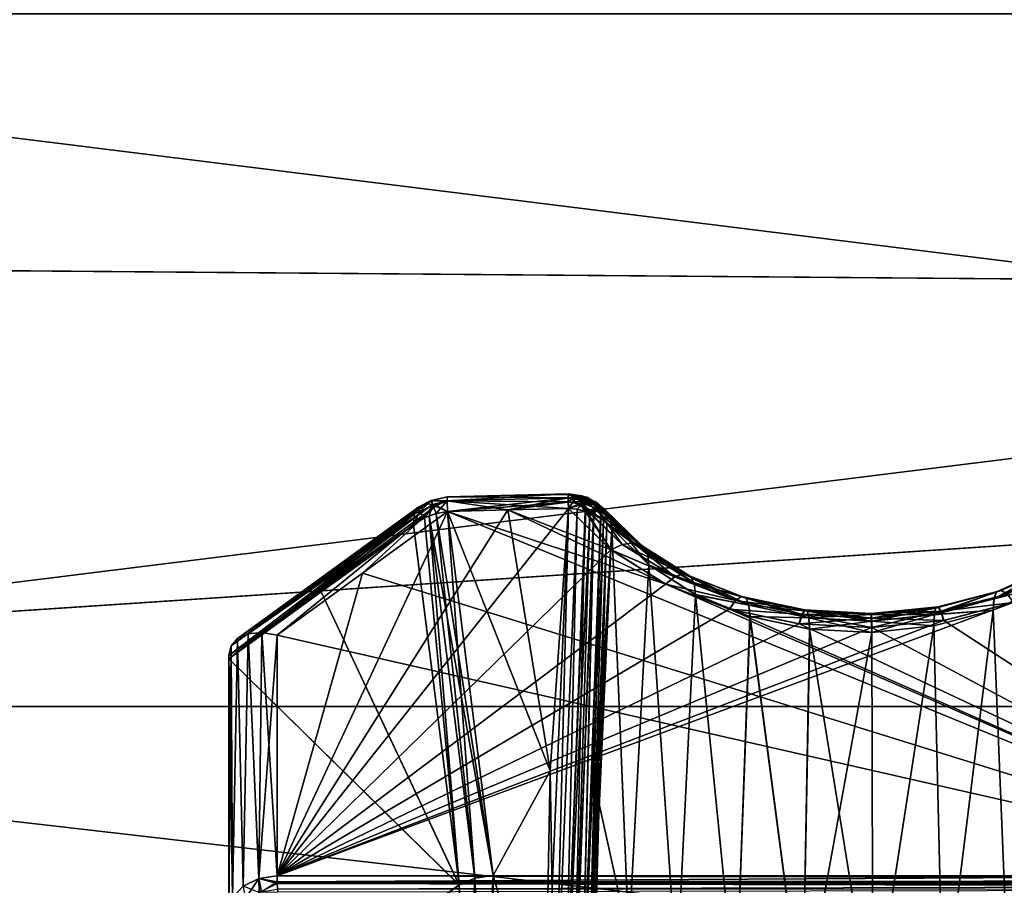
# Model space of a CAD drawing. Header units: metres. Extents: x 59 to 135, y -85 to 115.
# Tile 104 of 256: x 89.31 to 92.32, y 15.91 to 18.56. Entities that reach past the tile are written whole.
import ezdxf

# ---------------------------------------------------------------- set-up
doc = ezdxf.new("R2010")
doc.units = ezdxf.units.M
doc.layers.add('solid_20_404_502_XXX', color=7, linetype='CONTINUOUS')

msp = doc.modelspace()

# ---------------------------------------------------------------- linework, layer by layer
at = {"layer": 'solid_20_404_502_XXX'}
for points in [[(103.25, 20.133537, 21.61293), (72.766533, 20.328066, 21.682745), (72.802109, 17.924751, 20.675816)], [(103.25, 20.133537, -21.61293), (72.802116, 17.924334, -20.675611), (72.766541, 20.327589, -21.682575)], [(103.25, 17.677618, 20.553551), (103.25, 20.133537, 21.61293), (72.802109, 17.924751, 20.675816)], [(103.25, 20.133537, -21.61293), (103.25, 17.677618, -20.553551), (72.802116, 17.924334, -20.675611)], [(103.25, 18.575216, -18.766285), (86.25, 18.575357, -18.766357), (86.25, 16.460344, -17.545261)], [(103.25, 16.460312, 17.545244), (86.25, 16.460344, 17.545261), (86.25, 18.575357, 18.766357)], [(103.25, 18.575216, 18.766285), (103.25, 16.460312, 17.545244), (86.25, 18.575357, 18.766357)], [(103.25, 16.460312, -17.545244), (103.25, 18.575216, -18.766285), (86.25, 16.460344, -17.545261)], [(103.25, 17.677618, 20.553551), (72.802109, 17.924751, 20.675816), (72.835632, 15.659333, 19.408966)], [(103.25, 17.677618, -20.553551), (72.83564, 15.65889, -19.408684), (72.802116, 17.924334, -20.675611)], [(103.25, 15.361294, 19.216219), (103.25, 17.677618, 20.553551), (72.835632, 15.659333, 19.408966)], [(103.25, 17.677618, -20.553551), (103.25, 15.361294, -19.216219), (72.83564, 15.65889, -19.408684)], [(90.567352, 17.089582, -14.409143), (90.615723, 17.100225, -14.389623), (90.616005, 17.088816, -14.447015)], [(90.56765, 17.088785, -14.364451), (90.615723, 17.100225, -14.389623), (90.567352, 17.089582, -14.409143)], [(90.567352, 17.089581, 14.409151), (90.616005, 17.088816, 14.447015), (90.615723, 17.100225, 14.389623)], [(90.56765, 17.088787, 14.364468), (90.567352, 17.089581, 14.409151), (90.615723, 17.100225, 14.389623)], [(90.56765, 17.088785, -14.364451), (90.616005, 17.088816, -14.332231), (90.615723, 17.100225, -14.389623)], [(90.56765, 17.088787, 14.364468), (90.615723, 17.100225, 14.389623), (90.616005, 17.088816, 14.332231)], [(90.984802, 17.109337, -14.389445), (90.615723, 17.100225, -14.389623), (90.616005, 17.088816, -14.332231)], [(90.984802, 17.109337, -14.389445), (90.985085, 17.097963, -14.446927), (90.615723, 17.100225, -14.389623)], [(90.984802, 17.109337, 14.389867), (90.615723, 17.100225, 14.389623), (90.616005, 17.088816, 14.447015)], [(90.984802, 17.109337, 14.389867), (90.98484, 17.107817, 14.368324), (90.615723, 17.100225, 14.389623)], [(90.98484, 17.107817, 14.368324), (90.985085, 17.097973, 14.332343), (90.615723, 17.100225, 14.389623)], [(90.985085, 17.097963, -14.446927), (90.616005, 17.088816, -14.447015), (90.615723, 17.100225, -14.389623)], [(90.985085, 17.097973, 14.332343), (90.616005, 17.088816, 14.332231), (90.615723, 17.100225, 14.389623)], [(90.985085, 17.097824, -14.331984), (90.984802, 17.109337, -14.389445), (90.616005, 17.088816, -14.332231)], [(90.985085, 17.097786, 14.447352), (90.984802, 17.109337, 14.389867), (90.616005, 17.088816, 14.447015)], [(91.00927, 17.103189, -14.426884), (90.985085, 17.097963, -14.446927), (90.984802, 17.109337, -14.389445)], [(91.026985, 17.10387, -14.377687), (90.984802, 17.109337, -14.389445), (90.985085, 17.097824, -14.331984)], [(91.00927, 17.103189, -14.426884), (90.984802, 17.109337, -14.389445), (91.026985, 17.10387, -14.377687)], [(91.041908, 17.099539, 14.391595), (90.98484, 17.107817, 14.368324), (90.984802, 17.109337, 14.389867)], [(91.014694, 17.103506, 14.421906), (90.984802, 17.109337, 14.389867), (90.985085, 17.097786, 14.447352)], [(91.041908, 17.099539, 14.391595), (90.984802, 17.109337, 14.389867), (91.014694, 17.103506, 14.421906)], [(91.009338, 17.098742, 14.338193), (90.985085, 17.097973, 14.332343), (90.98484, 17.107817, 14.368324)], [(91.009338, 17.098742, 14.338193), (90.98484, 17.107817, 14.368324), (91.041908, 17.099539, 14.391595)], [(91.026985, 17.10387, -14.377687), (90.985085, 17.097824, -14.331984), (91.036858, 17.087751, -14.328932)], [(91.014694, 17.103506, 14.421906), (90.985085, 17.097786, 14.447352), (91.023453, 17.076393, 14.476727)], [(91.00927, 17.103189, -14.426884), (90.98539, 17.08567, -14.470504), (90.985085, 17.097963, -14.446927)], [(91.00927, 17.103189, -14.426884), (91.028412, 17.077145, -14.473526), (90.98539, 17.08567, -14.470504)], [(91.00927, 17.103189, -14.426884), (91.026985, 17.10387, -14.377687), (91.070663, 17.084015, -14.404334)], [(91.00927, 17.103189, -14.426884), (91.049393, 17.078259, -14.457895), (91.028412, 17.077145, -14.473526)], [(91.00927, 17.103189, -14.426884), (91.070663, 17.084015, -14.404334), (91.049393, 17.078259, -14.457895)], [(91.014694, 17.103506, 14.421906), (91.023453, 17.076393, 14.476727), (91.063446, 17.07674, 14.445396)], [(91.041908, 17.099539, 14.391595), (91.014694, 17.103506, 14.421906), (91.063446, 17.07674, 14.445396)], [(91.026985, 17.10387, -14.377687), (91.082977, 17.068983, -14.35009), (91.070663, 17.084015, -14.404334)], [(91.026985, 17.10387, -14.377687), (91.036858, 17.087751, -14.328932), (91.082977, 17.068983, -14.35009)], [(90.529007, 17.069862, -14.384846), (89.976295, 16.668217, -14.778832), (89.956627, 16.64533, -14.744087)], [(90.524559, 17.065365, -14.373707), (90.529007, 17.069862, -14.384846), (89.956627, 16.64533, -14.744087)], [(90.552429, 17.078997, -14.427589), (90.008202, 16.682655, -14.812187), (89.976295, 16.668217, -14.778832)], [(90.529007, 17.069862, -14.384846), (90.552429, 17.078997, -14.427589), (89.976295, 16.668217, -14.778832)], [(89.976295, 16.668217, 14.778832), (90.552429, 17.078997, 14.427588), (90.529007, 17.069862, 14.384846)], [(89.976295, 16.668217, 14.778832), (90.008202, 16.682655, 14.812187), (90.552429, 17.078997, 14.427588)], [(89.976295, 16.668217, 14.778832), (90.529007, 17.069862, 14.384846), (90.524559, 17.065365, 14.373707)], [(90.552429, 17.078997, -14.427589), (90.57106, 17.077642, -14.45237), (90.008202, 16.682655, -14.812187)], [(90.008202, 16.682655, 14.812187), (90.57106, 17.077642, 14.45237), (90.552429, 17.078997, 14.427588)], [(90.57106, 17.077642, -14.45237), (90.049873, 16.686504, -14.840506), (90.008202, 16.682655, -14.812187)], [(90.008202, 16.682655, 14.812187), (90.049873, 16.686504, 14.840506), (90.57106, 17.077642, 14.45237)], [(90.57106, 17.077642, -14.45237), (90.583092, 17.074257, -14.46583), (90.049873, 16.686504, -14.840506)], [(90.049873, 16.686504, 14.840506), (90.583092, 17.074257, 14.46583), (90.57106, 17.077642, 14.45237)], [(90.583092, 17.074257, -14.46583), (90.097382, 16.678741, -14.860432), (90.049873, 16.686504, -14.840506)], [(90.049873, 16.686504, 14.840506), (90.097382, 16.678741, 14.860432), (90.583092, 17.074257, 14.46583)], [(90.583092, 17.074257, -14.46583), (90.357346, 16.867687, -14.677902), (90.097382, 16.678741, -14.860432)], [(90.583092, 17.074257, 14.46583), (90.097382, 16.678741, 14.860432), (90.357346, 16.867687, 14.677903)], [(90.583092, 17.074257, -14.46583), (90.616806, 17.056322, -14.495673), (90.357346, 16.867687, -14.677902)], [(90.583092, 17.074257, 14.46583), (90.357346, 16.867687, 14.677903), (90.616806, 17.056322, 14.495673)], [(90.567352, 17.089582, -14.409143), (90.529007, 17.069862, -14.384846), (90.524559, 17.065365, -14.373707)], [(90.56765, 17.088785, -14.364451), (90.567352, 17.089582, -14.409143), (90.524559, 17.065365, -14.373707)], [(90.56765, 17.088787, 14.364468), (90.524559, 17.065365, 14.373707), (90.529007, 17.069862, 14.384846)], [(90.53167, 17.056366, 14.330099), (90.524559, 17.065365, 14.373707), (90.56765, 17.088787, 14.364468)], [(90.56765, 17.088785, -14.364451), (90.524559, 17.065365, -14.373707), (90.531662, 17.056376, -14.330128)], [(90.567352, 17.089582, -14.409143), (90.552429, 17.078997, -14.427589), (90.529007, 17.069862, -14.384846)], [(90.567352, 17.089581, 14.409151), (90.529007, 17.069862, 14.384846), (90.552429, 17.078997, 14.427588)], [(90.56765, 17.088787, 14.364468), (90.529007, 17.069862, 14.384846), (90.567352, 17.089581, 14.409151)], [(90.572548, 17.075687, -14.321996), (90.56765, 17.088785, -14.364451), (90.531662, 17.056376, -14.330128)], [(90.572548, 17.075687, -14.321996), (90.531662, 17.056376, -14.330128), (90.546425, 17.036076, -14.290584)], [(90.53167, 17.056366, 14.330099), (90.56765, 17.088787, 14.364468), (90.572548, 17.075697, 14.322017)], [(90.53167, 17.056366, 14.330099), (90.572548, 17.075697, 14.322017), (90.546478, 17.0361, 14.29057)], [(90.572548, 17.075687, -14.321996), (90.546425, 17.036076, -14.290584), (90.560753, 17.042534, -14.286933)], [(90.572548, 17.075697, 14.322017), (90.582039, 17.04966, 14.283678), (90.546478, 17.0361, 14.29057)], [(90.567352, 17.089582, -14.409143), (90.57106, 17.077642, -14.45237), (90.552429, 17.078997, -14.427589)], [(90.567352, 17.089581, 14.409151), (90.552429, 17.078997, 14.427588), (90.57106, 17.077642, 14.45237)], [(90.572548, 17.075687, -14.321996), (90.560753, 17.042534, -14.286933), (90.58223, 17.049707, -14.283657)], [(90.567352, 17.089582, -14.409143), (90.616005, 17.088816, -14.447015), (90.57106, 17.077642, -14.45237)], [(90.567352, 17.089581, 14.409151), (90.57106, 17.077642, 14.45237), (90.616005, 17.088816, 14.447015)], [(90.572548, 17.075687, -14.321996), (90.616005, 17.088816, -14.332231), (90.56765, 17.088785, -14.364451)], [(90.572548, 17.075697, 14.322017), (90.56765, 17.088787, 14.364468), (90.616005, 17.088816, 14.332231)], [(90.57106, 17.077642, -14.45237), (90.616005, 17.088816, -14.447015), (90.616806, 17.056322, -14.495673)], [(90.616005, 17.088816, 14.447015), (90.57106, 17.077642, 14.45237), (90.583092, 17.074257, 14.46583)], [(90.57106, 17.077642, -14.45237), (90.616806, 17.056322, -14.495673), (90.583092, 17.074257, -14.46583)], [(90.572548, 17.075687, -14.321996), (90.58223, 17.049707, -14.283657), (90.616005, 17.088816, -14.332231)], [(90.572548, 17.075697, 14.322017), (90.616005, 17.088816, 14.332231), (90.61657, 17.056314, 14.283573)], [(90.572548, 17.075697, 14.322017), (90.61657, 17.056314, 14.283573), (90.582039, 17.04966, 14.283678)], [(90.58223, 17.049707, -14.283657), (90.616547, 17.056314, -14.283573), (90.616005, 17.088816, -14.332231)], [(90.616005, 17.088816, 14.447015), (90.583092, 17.074257, 14.46583), (90.616806, 17.056322, 14.495673)], [(90.985085, 17.097973, 14.332343), (90.985901, 17.065432, 14.283573), (90.616005, 17.088816, 14.332231)], [(90.985085, 17.097963, -14.446927), (90.98539, 17.08567, -14.470504), (90.616005, 17.088816, -14.447015)], [(90.985085, 17.097824, -14.331984), (90.616005, 17.088816, -14.332231), (90.616547, 17.056314, -14.283573)], [(90.985085, 17.097786, 14.447352), (90.616005, 17.088816, 14.447015), (90.616806, 17.056322, 14.495673)], [(90.616005, 17.088816, -14.447015), (90.986229, 17.065441, -14.495673), (90.801506, 17.060881, -14.495673)], [(90.98539, 17.08567, -14.470504), (90.986229, 17.065441, -14.495673), (90.616005, 17.088816, -14.447015)], [(90.616005, 17.088816, -14.447015), (90.801506, 17.060881, -14.495673), (90.616806, 17.056322, -14.495673)], [(90.801239, 17.060875, 14.283573), (90.61657, 17.056314, 14.283573), (90.616005, 17.088816, 14.332231)], [(90.801239, 17.060875, 14.283573), (90.616005, 17.088816, 14.332231), (90.985901, 17.065432, 14.283573)], [(90.985428, 17.083984, -14.306169), (90.985085, 17.097824, -14.331984), (90.616547, 17.056314, -14.283573)], [(90.801231, 17.060873, -14.283573), (90.985428, 17.083984, -14.306169), (90.616547, 17.056314, -14.283573)], [(90.985085, 17.097786, 14.447352), (90.616806, 17.056322, 14.495673), (90.801353, 17.060877, 14.495673)], [(90.801231, 17.060873, -14.283573), (90.985901, 17.065432, -14.283573), (90.985428, 17.083984, -14.306169)], [(90.985085, 17.097786, 14.447352), (90.801353, 17.060877, 14.495673), (90.985893, 17.065432, 14.495673)], [(91.009338, 17.098742, 14.338193), (90.985901, 17.065432, 14.283573), (90.985085, 17.097973, 14.332343)], [(91.036858, 17.087751, -14.328932), (90.985085, 17.097824, -14.331984), (90.985428, 17.083984, -14.306169)], [(90.985085, 17.097786, 14.447352), (90.985893, 17.065432, 14.495673), (91.023453, 17.076393, 14.476727)], [(90.98539, 17.08567, -14.470504), (91.028412, 17.077145, -14.473526), (90.986229, 17.065441, -14.495673)], [(91.036858, 17.087751, -14.328932), (90.985428, 17.083984, -14.306169), (90.985901, 17.065432, -14.283573)], [(91.023453, 17.076393, 14.476727), (90.985893, 17.065432, 14.495673), (91.116333, 16.938551, 14.625775)], [(91.009338, 17.098742, 14.338193), (91.031952, 17.079861, 14.311541), (90.985901, 17.065432, 14.283573)], [(91.036858, 17.087751, -14.328932), (90.985901, 17.065432, -14.283573), (91.01255, 17.062675, -14.283545)], [(91.031952, 17.079861, 14.311541), (91.01255, 17.062527, 14.283402), (90.985901, 17.065432, 14.283573)], [(91.028412, 17.077145, -14.473526), (91.115524, 16.939167, -14.625138), (90.986229, 17.065441, -14.495673)], [(91.009338, 17.098742, 14.338193), (91.041908, 17.099539, 14.391595), (91.065147, 17.085136, 14.361136)], [(91.009338, 17.098742, 14.338193), (91.065147, 17.085136, 14.361136), (91.031952, 17.079861, 14.311541)], [(91.036858, 17.087751, -14.328932), (91.01255, 17.062675, -14.283545), (91.037651, 17.056858, -14.286749)], [(91.031952, 17.079861, 14.311541), (91.051384, 17.052202, 14.289969), (91.01255, 17.062527, 14.283402)], [(91.063446, 17.07674, 14.445396), (91.023453, 17.076393, 14.476727), (91.150597, 16.955471, 14.599558)], [(91.150597, 16.955471, 14.599558), (91.023453, 17.076393, 14.476727), (91.116333, 16.938551, 14.625775)], [(91.028412, 17.077145, -14.473526), (91.049393, 17.078259, -14.457895), (91.184563, 16.960535, -14.562093)], [(91.028412, 17.077145, -14.473526), (91.150574, 16.955511, -14.599504), (91.115524, 16.939167, -14.625138)], [(91.184563, 16.960535, -14.562093), (91.150574, 16.955511, -14.599504), (91.028412, 17.077145, -14.473526)], [(91.031952, 17.079861, 14.311541), (91.065147, 17.085136, 14.361136), (91.08268, 17.061371, 14.3328)], [(91.031952, 17.079861, 14.311541), (91.08268, 17.061371, 14.3328), (91.051384, 17.052202, 14.289969)], [(91.036858, 17.087751, -14.328932), (91.037651, 17.056858, -14.286749), (91.082977, 17.068983, -14.35009)], [(91.041908, 17.099539, 14.391595), (91.063446, 17.07674, 14.445396), (91.094818, 17.063656, 14.407639)], [(91.065147, 17.085136, 14.361136), (91.041908, 17.099539, 14.391595), (91.094818, 17.063656, 14.407639)], [(91.070663, 17.084015, -14.404334), (91.06691, 17.076101, -14.44186), (91.049393, 17.078259, -14.457895)], [(91.049393, 17.078259, -14.457895), (91.06691, 17.076101, -14.44186), (91.184563, 16.960535, -14.562093)], [(91.184647, 16.960461, 14.562186), (91.063446, 17.07674, 14.445396), (91.150597, 16.955471, 14.599558)], [(91.094818, 17.063656, 14.407639), (91.063446, 17.07674, 14.445396), (91.184647, 16.960461, 14.562186)], [(91.065147, 17.085136, 14.361136), (91.094818, 17.063656, 14.407639), (91.113968, 17.038641, 14.367784)], [(91.08268, 17.061371, 14.3328), (91.065147, 17.085136, 14.361136), (91.113968, 17.038641, 14.367784)], [(91.070663, 17.084015, -14.404334), (91.096611, 17.062279, -14.404652), (91.06691, 17.076101, -14.44186)], [(91.211029, 16.950869, -14.519828), (91.184563, 16.960535, -14.562093), (91.06691, 17.076101, -14.44186)], [(91.096611, 17.062279, -14.404652), (91.211029, 16.950869, -14.519828), (91.06691, 17.076101, -14.44186)], [(91.082977, 17.068983, -14.35009), (91.096611, 17.062279, -14.404652), (91.070663, 17.084015, -14.404334)], [(90.515556, 17.047689, -14.342491), (89.956627, 16.64533, -14.744087), (89.949997, 16.616306, -14.710766)], [(90.515556, 17.047689, -14.342491), (89.949997, 16.616306, -14.710766), (89.949997, 16.60574, -14.701389)], [(90.231537, 16.810171, -14.50358), (90.515556, 17.047689, -14.342491), (89.949997, 16.60574, -14.701389)], [(90.515556, 17.047689, 14.342491), (90.513084, 17.014666, 14.305692), (89.949997, 16.616306, 14.710766)], [(89.956627, 16.64533, 14.744087), (90.515556, 17.047689, 14.342491), (89.949997, 16.616306, 14.710766)], [(90.515556, 17.047689, -14.342491), (90.524559, 17.065365, -14.373707), (89.956627, 16.64533, -14.744087)], [(89.956627, 16.64533, 14.744087), (90.524559, 17.065365, 14.373707), (90.515556, 17.047689, 14.342491)], [(89.956627, 16.64533, 14.744087), (89.976295, 16.668217, 14.778832), (90.524559, 17.065365, 14.373707)], [(90.986229, 17.065441, -14.495673), (91.115524, 16.939167, -14.625138), (90.097382, 15.943808, -15.595365)], [(90.801506, 17.060881, -14.495673), (90.986229, 17.065441, -14.495673), (90.097382, 15.943808, -15.595365)], [(90.616806, 17.056322, -14.495673), (90.801506, 17.060881, -14.495673), (90.097382, 15.943808, -15.595365)], [(90.357346, 16.867687, -14.677902), (90.616806, 17.056322, -14.495673), (90.097382, 15.943808, -15.595365)], [(90.231537, 16.810171, -14.50358), (90.513062, 17.014645, -14.305702), (90.515556, 17.047689, -14.342491)], [(90.616806, 17.056322, 14.495673), (90.357346, 16.867687, 14.677903), (93.328056, 15.943808, 15.675114)], [(90.531662, 17.056376, -14.330128), (90.515556, 17.047689, -14.342491), (90.513062, 17.014645, -14.305702)], [(90.531662, 17.056376, -14.330128), (90.513062, 17.014645, -14.305702), (90.546425, 17.036076, -14.290584)], [(90.53167, 17.056366, 14.330099), (90.546478, 17.0361, 14.29057), (90.513084, 17.014666, 14.305692)], [(90.53167, 17.056366, 14.330099), (90.513084, 17.014666, 14.305692), (90.515556, 17.047689, 14.342491)], [(90.531662, 17.056376, -14.330128), (90.524559, 17.065365, -14.373707), (90.515556, 17.047689, -14.342491)], [(90.53167, 17.056366, 14.330099), (90.515556, 17.047689, 14.342491), (90.524559, 17.065365, 14.373707)], [(90.560753, 17.042534, -14.286933), (90.546425, 17.036076, -14.290584), (90.65258, 15.915813, -13.201901)], [(90.582039, 17.04966, 14.283678), (90.561317, 17.042747, 14.286803), (90.546478, 17.0361, 14.29057)], [(90.546478, 17.0361, 14.29057), (90.561317, 17.042747, 14.286803), (90.652603, 15.915276, 13.20137)], [(90.58223, 17.049707, -14.283657), (90.560753, 17.042534, -14.286933), (90.700829, 15.93613, -13.176493)], [(90.700829, 15.93613, -13.176493), (90.560753, 17.042534, -14.286933), (90.65258, 15.915813, -13.201901)], [(90.561317, 17.042747, 14.286803), (90.582039, 17.04966, 14.283678), (90.756432, 15.94467, 13.168475)], [(90.561317, 17.042747, 14.286803), (90.700829, 15.936131, 13.176494), (90.652603, 15.915276, 13.20137)], [(90.756432, 15.94467, 13.168475), (90.700829, 15.936131, 13.176494), (90.561317, 17.042747, 14.286803)], [(90.582039, 17.04966, 14.283678), (90.61657, 17.056314, 14.283573), (90.756432, 15.94467, 13.168475)], [(90.58223, 17.049707, -14.283657), (90.700829, 15.93613, -13.176493), (90.616547, 17.056314, -14.283573)], [(90.930405, 16.264475, -13.483986), (90.801231, 17.060873, -14.283573), (90.616547, 17.056314, -14.283573)], [(90.756454, 15.944369, -13.168174), (90.930405, 16.264475, -13.483986), (90.616547, 17.056314, -14.283573)], [(90.756454, 15.944369, -13.168174), (90.616547, 17.056314, -14.283573), (90.700829, 15.93613, -13.176493)], [(90.801239, 17.060875, 14.283573), (90.930412, 16.264517, 13.484027), (90.61657, 17.056314, 14.283573)], [(90.930412, 16.264517, 13.484027), (90.756432, 15.94467, 13.168475), (90.61657, 17.056314, 14.283573)], [(91.283623, 16.833778, 14.734676), (90.801353, 17.060877, 14.495673), (90.616806, 17.056322, 14.495673)], [(91.283623, 16.833778, 14.734676), (90.616806, 17.056322, 14.495673), (93.328056, 15.943808, 15.675114)], [(90.930405, 16.264475, -13.483986), (90.985901, 17.065432, -14.283573), (90.801231, 17.060873, -14.283573)], [(90.801239, 17.060875, 14.283573), (90.985901, 17.065432, 14.283573), (90.930412, 16.264517, 13.484027)], [(91.116333, 16.938551, 14.625775), (90.985893, 17.065432, 14.495673), (90.801353, 17.060877, 14.495673)], [(91.283623, 16.833778, 14.734676), (91.116333, 16.938551, 14.625775), (90.801353, 17.060877, 14.495673)], [(90.913689, 15.390361, 12.610285), (90.930412, 16.264517, 13.484027), (90.985901, 17.065432, 14.283573)], [(90.944298, 15.388515, 12.61213), (90.913689, 15.390361, 12.610285), (90.985901, 17.065432, 14.283573)], [(90.930405, 16.264475, -13.483986), (90.944298, 15.388526, -12.612142), (90.985901, 17.065432, -14.283573)], [(91.01255, 17.062675, -14.283545), (90.985901, 17.065432, -14.283573), (90.944298, 15.388526, -12.612142)], [(91.01255, 17.062527, 14.283402), (90.944298, 15.388515, 12.61213), (90.985901, 17.065432, 14.283573)], [(91.01255, 17.062675, -14.283545), (90.944298, 15.388526, -12.612142), (90.973732, 15.382308, -12.618359)], [(91.01255, 17.062527, 14.283402), (90.973732, 15.382297, 12.618348), (90.944298, 15.388515, 12.61213)], [(91.037651, 17.056858, -14.286749), (91.01255, 17.062675, -14.283545), (90.973732, 15.382308, -12.618359)], [(91.01255, 17.062527, 14.283402), (91.038765, 17.056555, 14.287), (90.973732, 15.382297, 12.618348)], [(91.037651, 17.056858, -14.286749), (90.973732, 15.382308, -12.618359), (91.000763, 15.371981, -12.628686)], [(91.038765, 17.056555, 14.287), (91.051384, 17.052202, 14.289969), (90.973732, 15.382297, 12.618348)], [(91.051384, 17.052202, 14.289969), (91.000763, 15.371969, 12.628675), (90.973732, 15.382297, 12.618348)], [(91.062744, 17.047459, -14.293546), (91.037651, 17.056858, -14.286749), (91.000763, 15.371981, -12.628686)], [(91.051384, 17.052202, 14.289969), (91.063309, 17.047222, 14.293767), (91.000763, 15.371969, 12.628675)], [(91.062744, 17.047459, -14.293546), (91.000763, 15.371981, -12.628686), (91.024246, 15.357976, -12.64269)], [(91.063309, 17.047222, 14.293767), (91.024246, 15.357965, 12.642679), (91.000763, 15.371969, 12.628675)], [(91.01255, 17.062527, 14.283402), (91.051384, 17.052202, 14.289969), (91.038765, 17.056555, 14.287)], [(91.084373, 17.035681, -14.30309), (91.062744, 17.047459, -14.293546), (91.024246, 15.357976, -12.64269)], [(91.063309, 17.047222, 14.293767), (91.08522, 17.035131, 14.30355), (91.024246, 15.357965, 12.642679)], [(91.082977, 17.068983, -14.35009), (91.037651, 17.056858, -14.286749), (91.062744, 17.047459, -14.293546)], [(91.08268, 17.061371, 14.3328), (91.093102, 17.029612, 14.308213), (91.051384, 17.052202, 14.289969)], [(91.051384, 17.052202, 14.289969), (91.093102, 17.029612, 14.308213), (91.063309, 17.047222, 14.293767)], [(91.082977, 17.068983, -14.35009), (91.062744, 17.047459, -14.293546), (91.084373, 17.035681, -14.30309)], [(91.063309, 17.047222, 14.293767), (91.093102, 17.029612, 14.308213), (91.08522, 17.035131, 14.30355)], [(91.08268, 17.061371, 14.3328), (91.113968, 17.038641, 14.367784), (91.093102, 17.029612, 14.308213)], [(91.082977, 17.068983, -14.35009), (91.114403, 17.03754, -14.366351), (91.096611, 17.062279, -14.404652)], [(91.082977, 17.068983, -14.35009), (91.084373, 17.035681, -14.30309), (91.114403, 17.03754, -14.366351)], [(91.094818, 17.063656, 14.407639), (91.226997, 16.927588, 14.477604), (91.113968, 17.038641, 14.367784)], [(91.094818, 17.063656, 14.407639), (91.211128, 16.950796, 14.519918), (91.226997, 16.927588, 14.477604)], [(91.211128, 16.950796, 14.519918), (91.094818, 17.063656, 14.407639), (91.184647, 16.960461, 14.562186)], [(91.114403, 17.03754, -14.366351), (91.211029, 16.950869, -14.519828), (91.096611, 17.062279, -14.404652)], [(90.231544, 16.810175, 14.503576), (89.949997, 16.616306, 14.710766), (90.513084, 17.014666, 14.305692)], [(90.65258, 15.915813, -13.201901), (90.513062, 17.014645, -14.305702), (90.231537, 16.810171, -14.50358)], [(90.231544, 16.810175, 14.503576), (90.513084, 17.014666, 14.305692), (90.652603, 15.915276, 13.20137)], [(90.546425, 17.036076, -14.290584), (90.513062, 17.014645, -14.305702), (90.65258, 15.915813, -13.201901)], [(90.546478, 17.0361, 14.29057), (90.652603, 15.915276, 13.20137), (90.513084, 17.014666, 14.305692)], [(91.084373, 17.035681, -14.30309), (91.024246, 15.357976, -12.64269), (91.043205, 15.340882, -12.659783)], [(91.08522, 17.035131, 14.30355), (91.093102, 17.029612, 14.308213), (91.024246, 15.357965, 12.642679)], [(91.093102, 17.029612, 14.308213), (91.043205, 15.340872, 12.659772), (91.024246, 15.357965, 12.642679)], [(91.103531, 17.021082, -14.315721), (91.084373, 17.035681, -14.30309), (91.043205, 15.340882, -12.659783)], [(91.093102, 17.029612, 14.308213), (91.103668, 17.021011, 14.315869), (91.043205, 15.340872, 12.659772)], [(91.103531, 17.021082, -14.315721), (91.043205, 15.340882, -12.659783), (91.056839, 15.321417, -12.679249)], [(91.103668, 17.021011, 14.315869), (91.118721, 17.00469, 14.330541), (91.043205, 15.340872, 12.659772)], [(91.103531, 17.021082, -14.315721), (91.056839, 15.321417, -12.679249), (91.06279, 15.893232, -13.247355)], [(91.103531, 17.021082, -14.315721), (91.06279, 15.893232, -13.247355), (91.071342, 16.200247, -13.549289)], [(91.103531, 17.021082, -14.315721), (91.071342, 16.200247, -13.549289), (91.118721, 17.004709, -14.330547)], [(91.084373, 17.035681, -14.30309), (91.118721, 17.004709, -14.330547), (91.114403, 17.03754, -14.366351)], [(91.103531, 17.021082, -14.315721), (91.118721, 17.004709, -14.330547), (91.084373, 17.035681, -14.30309)], [(91.093102, 17.029612, 14.308213), (91.113968, 17.038641, 14.367784), (91.118721, 17.00469, 14.330541)], [(91.093102, 17.029612, 14.308213), (91.118721, 17.00469, 14.330541), (91.103668, 17.021011, 14.315869)], [(91.113968, 17.038641, 14.367784), (91.226997, 16.927588, 14.477604), (91.118721, 17.00469, 14.330541)], [(91.114403, 17.03754, -14.366351), (91.226952, 16.927614, -14.477566), (91.211029, 16.950869, -14.519828)], [(91.114403, 17.03754, -14.366351), (91.231277, 16.892982, -14.440897), (91.226952, 16.927614, -14.477566)], [(91.114403, 17.03754, -14.366351), (91.118721, 17.004709, -14.330547), (91.231277, 16.892982, -14.440897)], [(91.043205, 15.340872, 12.659772), (91.118721, 17.00469, 14.330541), (91.07132, 16.199331, 13.548402)], [(91.118721, 17.00469, 14.330541), (91.170593, 15.752905, 13.38592), (91.062805, 15.893938, 13.248045)], [(91.07132, 16.199331, 13.548402), (91.118721, 17.00469, 14.330541), (91.062805, 15.893938, 13.248045)], [(91.170578, 15.75171, -13.384798), (91.118721, 17.004709, -14.330547), (91.071342, 16.200247, -13.549289)], [(91.170578, 15.75171, -13.384798), (91.231277, 16.892982, -14.440897), (91.118721, 17.004709, -14.330547)], [(91.118721, 17.00469, 14.330541), (91.231392, 16.892893, 14.44099), (91.170593, 15.752905, 13.38592)], [(91.226997, 16.927588, 14.477604), (91.231392, 16.892893, 14.44099), (91.118721, 17.00469, 14.330541)], [(91.150574, 16.955511, -14.599504), (91.31028, 16.856836, -14.701114), (91.115524, 16.939167, -14.625138)], [(91.310448, 16.856726, 14.701248), (91.150597, 16.955471, 14.599558), (91.116333, 16.938551, 14.625775)], [(91.184563, 16.960535, -14.562093), (91.33696, 16.865625, -14.658798), (91.150574, 16.955511, -14.599504)], [(91.33696, 16.865625, -14.658798), (91.31028, 16.856836, -14.701114), (91.150574, 16.955511, -14.599504)], [(91.184647, 16.960461, 14.562186), (91.150597, 16.955471, 14.599558), (91.310448, 16.856726, 14.701248)], [(91.357635, 16.858696, -14.61293), (91.33696, 16.865625, -14.658798), (91.184563, 16.960535, -14.562093)], [(91.211029, 16.950869, -14.519828), (91.357635, 16.858696, -14.61293), (91.184563, 16.960535, -14.562093)], [(91.337181, 16.865513, 14.658949), (91.184647, 16.960461, 14.562186), (91.310448, 16.856726, 14.701248)], [(91.211128, 16.950796, 14.519918), (91.184647, 16.960461, 14.562186), (91.337181, 16.865513, 14.658949)], [(91.226952, 16.927614, -14.477566), (91.357635, 16.858696, -14.61293), (91.211029, 16.950869, -14.519828)], [(91.211128, 16.950796, 14.519918), (91.370132, 16.836763, 14.568865), (91.226997, 16.927588, 14.477604)], [(91.357864, 16.858595, 14.613067), (91.370132, 16.836763, 14.568865), (91.211128, 16.950796, 14.519918)], [(91.357864, 16.858595, 14.613067), (91.211128, 16.950796, 14.519918), (91.337181, 16.865513, 14.658949)], [(91.115524, 16.939167, -14.625138), (91.282143, 16.834501, -14.733917), (90.097382, 15.943808, -15.595365)], [(91.31028, 16.856836, -14.701114), (91.282143, 16.834501, -14.733917), (91.115524, 16.939167, -14.625138)], [(91.310448, 16.856726, 14.701248), (91.116333, 16.938551, 14.625775), (91.283623, 16.833778, 14.734676)], [(91.226952, 16.927614, -14.477566), (91.369949, 16.836836, -14.568771), (91.357635, 16.858696, -14.61293)], [(91.231277, 16.892982, -14.440897), (91.369949, 16.836836, -14.568771), (91.226952, 16.927614, -14.477566)], [(91.226997, 16.927588, 14.477604), (91.370132, 16.836763, 14.568865), (91.231392, 16.892893, 14.44099)], [(91.317177, 15.644645, -13.501798), (91.231277, 16.892982, -14.440897), (91.170578, 15.75171, -13.384798)], [(91.231392, 16.892893, 14.44099), (91.317192, 15.645855, 13.502924), (91.170593, 15.752905, 13.38592)], [(91.231277, 16.892982, -14.440897), (91.373894, 16.801998, -14.532236), (91.369949, 16.836836, -14.568771)], [(91.317177, 15.644645, -13.501798), (91.373894, 16.801998, -14.532236), (91.231277, 16.892982, -14.440897)], [(91.231392, 16.892893, 14.44099), (91.374229, 16.80183, 14.532408), (91.317192, 15.645855, 13.502924)], [(91.370132, 16.836763, 14.568865), (91.374229, 16.80183, 14.532408), (91.231392, 16.892893, 14.44099)], [(92.30677, 16.815018, -14.733985), (92.48233, 16.893373, -14.662118), (92.325737, 16.803654, -14.779682)], [(92.461563, 16.886438, -14.616318), (92.48233, 16.893373, -14.662118), (92.30677, 16.815018, -14.733985)], [(92.482552, 16.893475, 14.662071), (92.307198, 16.815153, 14.733924), (92.326195, 16.803762, 14.779629)], [(92.461769, 16.886547, 14.616261), (92.307198, 16.815153, 14.733924), (92.482552, 16.893475, 14.662071)], [(90.357346, 16.867687, -14.677902), (90.097382, 15.943808, -15.595365), (90.097382, 16.678741, -14.860432)], [(90.357346, 16.867687, 14.677903), (90.097382, 16.678741, 14.860432), (93.328056, 15.943808, 15.675114)], [(91.33696, 16.865625, -14.658798), (91.513939, 16.796167, -14.731298), (91.31028, 16.856836, -14.701114)], [(91.337181, 16.865513, 14.658949), (91.310448, 16.856726, 14.701248), (91.495995, 16.784439, 14.777445)], [(91.528152, 16.791237, -14.682799), (91.513939, 16.796167, -14.731298), (91.33696, 16.865625, -14.658798)], [(91.357635, 16.858696, -14.61293), (91.528152, 16.791237, -14.682799), (91.33696, 16.865625, -14.658798)], [(91.514336, 16.796036, 14.731506), (91.337181, 16.865513, 14.658949), (91.495995, 16.784439, 14.777445)], [(91.357864, 16.858595, 14.613067), (91.337181, 16.865513, 14.658949), (91.514336, 16.796036, 14.731506)], [(92.461563, 16.886438, -14.616318), (92.284981, 16.789579, -14.639691), (92.449867, 16.864969, -14.571833)], [(92.292625, 16.810133, -14.685475), (92.284981, 16.789579, -14.639691), (92.461563, 16.886438, -14.616318)], [(92.446159, 16.830187, -14.535157), (92.449867, 16.864969, -14.571833), (92.284981, 16.789579, -14.639691)], [(92.285362, 16.789728, 14.639591), (92.29303, 16.810282, 14.685396), (92.461769, 16.886547, 14.616261)], [(92.45005, 16.86507, 14.571763), (92.285362, 16.789728, 14.639591), (92.461769, 16.886547, 14.616261)], [(92.45005, 16.86507, 14.571763), (92.446632, 16.830456, 14.53491), (92.285362, 16.789728, 14.639591)], [(92.292625, 16.810133, -14.685475), (92.461563, 16.886438, -14.616318), (92.30677, 16.815018, -14.733985)], [(92.461769, 16.886547, 14.616261), (92.29303, 16.810282, 14.685396), (92.307198, 16.815153, 14.733924)], [(91.282143, 16.834501, -14.733917), (91.476379, 16.758039, -14.815174), (90.097382, 15.943808, -15.595365)], [(91.31028, 16.856836, -14.701114), (91.495628, 16.784597, -14.777229), (91.282143, 16.834501, -14.733917)], [(91.495628, 16.784597, -14.777229), (91.476379, 16.758039, -14.815174), (91.282143, 16.834501, -14.733917)], [(91.495995, 16.784439, 14.777445), (91.310448, 16.856726, 14.701248), (91.283623, 16.833778, 14.734676)], [(91.477905, 16.757584, 14.815667), (91.283623, 16.833778, 14.734676), (93.328056, 15.943808, 15.675114)], [(91.495995, 16.784439, 14.777445), (91.283623, 16.833778, 14.734676), (91.477905, 16.757584, 14.815667)], [(91.513939, 16.796167, -14.731298), (91.495628, 16.784597, -14.777229), (91.31028, 16.856836, -14.701114)], [(91.369949, 16.836836, -14.568771), (91.528152, 16.791237, -14.682799), (91.357635, 16.858696, -14.61293)], [(91.357864, 16.858595, 14.613067), (91.537025, 16.770275, 14.63743), (91.370132, 16.836763, 14.568865)], [(91.528557, 16.791126, 14.682979), (91.537025, 16.770275, 14.63743), (91.357864, 16.858595, 14.613067)], [(91.528557, 16.791126, 14.682979), (91.357864, 16.858595, 14.613067), (91.514336, 16.796036, 14.731506)], [(91.369949, 16.836836, -14.568771), (91.536659, 16.770372, -14.637293), (91.528152, 16.791237, -14.682799)], [(91.373894, 16.801998, -14.532236), (91.536659, 16.770372, -14.637293), (91.369949, 16.836836, -14.568771)], [(91.370132, 16.836763, 14.568865), (91.537025, 16.770275, 14.63743), (91.374229, 16.80183, 14.532408)], [(92.282005, 16.754904, -14.602864), (92.446159, 16.830187, -14.535157), (92.284981, 16.789579, -14.639691)], [(92.33017, 15.573934, -13.57907), (92.446159, 16.830187, -14.535157), (92.282005, 16.754904, -14.602864)], [(92.282661, 16.755138, 14.602656), (92.446632, 16.830456, 14.53491), (92.330162, 15.575159, 13.580194)], [(92.285362, 16.789728, 14.639591), (92.446632, 16.830456, 14.53491), (92.282661, 16.755138, 14.602656)], [(90.231544, 16.810175, 14.503576), (89.949997, 16.60574, 14.701389), (89.949997, 16.616306, 14.710766)], [(90.231544, 16.810175, 14.503576), (90.652603, 15.915276, 13.20137), (89.949997, 16.60574, 14.701389)], [(90.65258, 15.915813, -13.201901), (90.231537, 16.810171, -14.50358), (89.949997, 16.60574, -14.701389)], [(91.497337, 15.56424, -13.589664), (91.373894, 16.801998, -14.532236), (91.317177, 15.644645, -13.501798)], [(91.374229, 16.80183, 14.532408), (91.497353, 15.565462, 13.590792), (91.317192, 15.645855, 13.502924)], [(91.373894, 16.801998, -14.532236), (91.539948, 16.73568, -14.600588), (91.536659, 16.770372, -14.637293)], [(91.497337, 15.56424, -13.589664), (91.539948, 16.73568, -14.600588), (91.373894, 16.801998, -14.532236)], [(91.374229, 16.80183, 14.532408), (91.540527, 16.735502, 14.600774), (91.497353, 15.565462, 13.590792)], [(91.537025, 16.770275, 14.63743), (91.540527, 16.735502, 14.600774), (91.374229, 16.80183, 14.532408)], [(92.292625, 16.810133, -14.685475), (92.102516, 16.740889, -14.681404), (92.284981, 16.789579, -14.639691)], [(92.106056, 16.760958, -14.727895), (92.102516, 16.740889, -14.681404), (92.292625, 16.810133, -14.685475)], [(92.103188, 16.741022, 14.681339), (92.106758, 16.761093, 14.727866), (92.29303, 16.810282, 14.685396)], [(92.285362, 16.789728, 14.639591), (92.103188, 16.741022, 14.681339), (92.29303, 16.810282, 14.685396)], [(92.106056, 16.760958, -14.727895), (92.292625, 16.810133, -14.685475), (92.113152, 16.764618, -14.778026)], [(92.29303, 16.810282, 14.685396), (92.106758, 16.761093, 14.727866), (92.113876, 16.764732, 14.778028)], [(92.113152, 16.764618, -14.778026), (92.30677, 16.815018, -14.733985), (92.122948, 16.751444, -14.826059)], [(92.292625, 16.810133, -14.685475), (92.30677, 16.815018, -14.733985), (92.113152, 16.764618, -14.778026)], [(92.307198, 16.815153, 14.733924), (92.113876, 16.764732, 14.778028), (92.123718, 16.751516, 14.826078)], [(92.29303, 16.810282, 14.685396), (92.113876, 16.764732, 14.778028), (92.307198, 16.815153, 14.733924)], [(92.30677, 16.815018, -14.733985), (92.325737, 16.803654, -14.779682), (92.122948, 16.751444, -14.826059)], [(92.122948, 16.751444, -14.826059), (92.325737, 16.803654, -14.779682), (92.34333, 16.778183, -14.81643)], [(92.307198, 16.815153, 14.733924), (92.123718, 16.751516, 14.826078), (92.326195, 16.803762, 14.779629)], [(92.326195, 16.803762, 14.779629), (92.123718, 16.751516, 14.826078), (92.344101, 16.778458, 14.816176)], [(92.34333, 16.778183, -14.81643), (93.328056, 15.943808, -15.675114), (90.097382, 15.943808, -15.595365)], [(92.131256, 16.723196, -14.866182), (92.34333, 16.778183, -14.81643), (90.097382, 15.943808, -15.595365)], [(91.495628, 16.784597, -14.777229), (91.69857, 16.741903, -14.824611), (91.476379, 16.758039, -14.815174)], [(91.69928, 16.74176, 14.824815), (91.495995, 16.784439, 14.777445), (91.477905, 16.757584, 14.815667)], [(91.513939, 16.796167, -14.731298), (91.707787, 16.755167, -14.776474), (91.495628, 16.784597, -14.777229)], [(91.707787, 16.755167, -14.776474), (91.69857, 16.741903, -14.824611), (91.495628, 16.784597, -14.777229)], [(91.514336, 16.796036, 14.731506), (91.495995, 16.784439, 14.777445), (91.69928, 16.74176, 14.824815)], [(91.715096, 16.751465, -14.726366), (91.707787, 16.755167, -14.776474), (91.513939, 16.796167, -14.731298)], [(91.528152, 16.791237, -14.682799), (91.715096, 16.751465, -14.726366), (91.513939, 16.796167, -14.731298)], [(91.708488, 16.75507, 14.776661), (91.514336, 16.796036, 14.731506), (91.69928, 16.74176, 14.824815)], [(91.528557, 16.791126, 14.682979), (91.514336, 16.796036, 14.731506), (91.708488, 16.75507, 14.776661)], [(91.536659, 16.770372, -14.637293), (91.715096, 16.751465, -14.726366), (91.528152, 16.791237, -14.682799)], [(91.528557, 16.791126, 14.682979), (91.720322, 16.731159, 14.680143), (91.537025, 16.770275, 14.63743)], [(91.715782, 16.751396, 14.72652), (91.720322, 16.731159, 14.680143), (91.528557, 16.791126, 14.682979)], [(91.715782, 16.751396, 14.72652), (91.528557, 16.791126, 14.682979), (91.708488, 16.75507, 14.776661)], [(91.536659, 16.770372, -14.637293), (91.719658, 16.73122, -14.680027), (91.715096, 16.751465, -14.726366)], [(91.539948, 16.73568, -14.600588), (91.719658, 16.73122, -14.680027), (91.536659, 16.770372, -14.637293)], [(91.537025, 16.770275, 14.63743), (91.720322, 16.731159, 14.680143), (91.540527, 16.735502, 14.600774)], [(92.282005, 16.754904, -14.602864), (92.284981, 16.789579, -14.639691), (92.102516, 16.740889, -14.681404)], [(92.285362, 16.789728, 14.639591), (92.282661, 16.755138, 14.602656), (92.103188, 16.741022, 14.681339)], [(92.122948, 16.751444, -14.826059), (92.34333, 16.778183, -14.81643), (92.131256, 16.723196, -14.866182)], [(92.123718, 16.751516, 14.826078), (92.132027, 16.723324, 14.866075), (92.344101, 16.778458, 14.816176)], [(92.344101, 16.778458, 14.816176), (92.132027, 16.723324, 14.866075), (93.328056, 15.943808, 15.675114)], [(91.476379, 16.758039, -14.815174), (91.689598, 16.713017, -14.865459), (90.097382, 15.943808, -15.595365)], [(91.69857, 16.741903, -14.824611), (91.689598, 16.713017, -14.865459), (91.476379, 16.758039, -14.815174)], [(91.691376, 16.712812, 14.865707), (91.477905, 16.757584, 14.815667), (93.328056, 15.943808, 15.675114)], [(91.69928, 16.74176, 14.824815), (91.477905, 16.757584, 14.815667), (91.691376, 16.712812, 14.865707)], [(91.69857, 16.741903, -14.824611), (91.91037, 16.730606, -14.841151), (91.689598, 16.713017, -14.865459)], [(91.69928, 16.74176, 14.824815), (91.691376, 16.712812, 14.865707), (91.911949, 16.701389, 14.882576)], [(91.707787, 16.755167, -14.776474), (91.910126, 16.74441, -14.792312), (91.69857, 16.741903, -14.824611)], [(91.910126, 16.74441, -14.792312), (91.91037, 16.730606, -14.841151), (91.69857, 16.741903, -14.824611)], [(91.708488, 16.75507, 14.776661), (91.69928, 16.74176, 14.824815), (91.911293, 16.730556, 14.841301)], [(91.69928, 16.74176, 14.824815), (91.911949, 16.701389, 14.882576), (91.911293, 16.730556, 14.841301)], [(91.910278, 16.741137, -14.741664), (91.910126, 16.74441, -14.792312), (91.707787, 16.755167, -14.776474)], [(91.715096, 16.751465, -14.726366), (91.910278, 16.741137, -14.741664), (91.707787, 16.755167, -14.776474)], [(91.708488, 16.75507, 14.776661), (91.911293, 16.730556, 14.841301), (91.911003, 16.744417, 14.792437)], [(91.715782, 16.751396, 14.72652), (91.708488, 16.75507, 14.776661), (91.911003, 16.744417, 14.792437)], [(91.910812, 16.721163, -14.695009), (91.910278, 16.741137, -14.741664), (91.715096, 16.751465, -14.726366)], [(91.719658, 16.73122, -14.680027), (91.910812, 16.721163, -14.695009), (91.715096, 16.751465, -14.726366)], [(91.715782, 16.751396, 14.72652), (91.911003, 16.744417, 14.792437), (91.911125, 16.741177, 14.741746)], [(91.715782, 16.751396, 14.72652), (91.911125, 16.741177, 14.741746), (91.720322, 16.731159, 14.680143)], [(91.720322, 16.731159, 14.680143), (91.911125, 16.741177, 14.741746), (91.911636, 16.721207, 14.695046)], [(92.113152, 16.764618, -14.778026), (91.91037, 16.730606, -14.841151), (91.910126, 16.74441, -14.792312)], [(92.106056, 16.760958, -14.727895), (92.113152, 16.764618, -14.778026), (91.910126, 16.74441, -14.792312)], [(92.106056, 16.760958, -14.727895), (91.910126, 16.74441, -14.792312), (91.910278, 16.741137, -14.741664)], [(92.106056, 16.760958, -14.727895), (91.910278, 16.741137, -14.741664), (92.102516, 16.740889, -14.681404)], [(92.102516, 16.740889, -14.681404), (91.910278, 16.741137, -14.741664), (91.910812, 16.721163, -14.695009)], [(92.113152, 16.764618, -14.778026), (92.122948, 16.751444, -14.826059), (91.91037, 16.730606, -14.841151)], [(92.122948, 16.751444, -14.826059), (91.910988, 16.701366, -14.882576), (91.91037, 16.730606, -14.841151)], [(92.100975, 16.706503, -14.644302), (92.102516, 16.740889, -14.681404), (91.910812, 16.721163, -14.695009)], [(92.122948, 16.751444, -14.826059), (92.131256, 16.723196, -14.866182), (91.910988, 16.701366, -14.882576)], [(92.113876, 16.764732, 14.778028), (91.911003, 16.744417, 14.792437), (92.123718, 16.751516, 14.826078)], [(91.911125, 16.741177, 14.741746), (91.911003, 16.744417, 14.792437), (92.113876, 16.764732, 14.778028)], [(91.911003, 16.744417, 14.792437), (91.911293, 16.730556, 14.841301), (92.123718, 16.751516, 14.826078)], [(92.106758, 16.761093, 14.727866), (91.911125, 16.741177, 14.741746), (92.113876, 16.764732, 14.778028)], [(91.911636, 16.721207, 14.695046), (91.911125, 16.741177, 14.741746), (92.106758, 16.761093, 14.727866)], [(92.123718, 16.751516, 14.826078), (91.911293, 16.730556, 14.841301), (92.132027, 16.723324, 14.866075)], [(92.103188, 16.741022, 14.681339), (91.911636, 16.721207, 14.695046), (92.106758, 16.761093, 14.727866)], [(92.103188, 16.741022, 14.681339), (91.912491, 16.686958, 14.657818), (91.911636, 16.721207, 14.695046)], [(92.103188, 16.741022, 14.681339), (92.101852, 16.706663, 14.644172), (91.912491, 16.686958, 14.657818)], [(92.100975, 16.706503, -14.644302), (92.282005, 16.754904, -14.602864), (92.102516, 16.740889, -14.681404)], [(92.129448, 15.520116, -13.637882), (92.282005, 16.754904, -14.602864), (92.100975, 16.706503, -14.644302)], [(92.101852, 16.706663, 14.644172), (92.282661, 16.755138, 14.602656), (92.129448, 15.521348, 13.639009)], [(92.103188, 16.741022, 14.681339), (92.282661, 16.755138, 14.602656), (92.101852, 16.706663, 14.644172)], [(92.282661, 16.755138, 14.602656), (92.330162, 15.575159, 13.580194), (92.129448, 15.521348, 13.639009)], [(92.33017, 15.573934, -13.57907), (92.282005, 16.754904, -14.602864), (92.129448, 15.520116, -13.637882)], [(91.910988, 16.701366, -14.882576), (92.131256, 16.723196, -14.866182), (90.097382, 15.943808, -15.595365)], [(91.689598, 16.713017, -14.865459), (91.910988, 16.701366, -14.882576), (90.097382, 15.943808, -15.595365)], [(91.700691, 15.515125, -13.643335), (91.539948, 16.73568, -14.600588), (91.497337, 15.56424, -13.589664)], [(91.540527, 16.735502, 14.600774), (91.700699, 15.516356, 13.644464), (91.497353, 15.565462, 13.590792)], [(91.539948, 16.73568, -14.600588), (91.721947, 16.696789, -14.643044), (91.719658, 16.73122, -14.680027)], [(91.700691, 15.515125, -13.643335), (91.721947, 16.696789, -14.643044), (91.539948, 16.73568, -14.600588)], [(91.540527, 16.735502, 14.600774), (91.722809, 16.69668, 14.643178), (91.700699, 15.516356, 13.644464)], [(91.720322, 16.731159, 14.680143), (91.722809, 16.69668, 14.643178), (91.540527, 16.735502, 14.600774)], [(91.91037, 16.730606, -14.841151), (91.910988, 16.701366, -14.882576), (91.689598, 16.713017, -14.865459)], [(91.911949, 16.701389, 14.882576), (91.691376, 16.712812, 14.865707), (93.328056, 15.943808, 15.675114)], [(91.911659, 16.686937, -14.657815), (91.910812, 16.721163, -14.695009), (91.719658, 16.73122, -14.680027)], [(91.721947, 16.696789, -14.643044), (91.911659, 16.686937, -14.657815), (91.719658, 16.73122, -14.680027)], [(91.720322, 16.731159, 14.680143), (91.911636, 16.721207, 14.695046), (91.722809, 16.69668, 14.643178)], [(91.911636, 16.721207, 14.695046), (91.912491, 16.686958, 14.657818), (91.722809, 16.69668, 14.643178)], [(92.100975, 16.706503, -14.644302), (91.910812, 16.721163, -14.695009), (91.911659, 16.686937, -14.657815)], [(91.911293, 16.730556, 14.841301), (91.911949, 16.701389, 14.882576), (92.132027, 16.723324, 14.866075)], [(92.132027, 16.723324, 14.866075), (91.911949, 16.701389, 14.882576), (93.328056, 15.943808, 15.675114)], [(89.992973, 15.911776, -15.56393), (89.976295, 16.668217, -14.778832), (90.008202, 16.682655, -14.812187)], [(89.99305, 15.911833, 15.563976), (90.008202, 16.682655, 14.812187), (89.976295, 16.668217, 14.778832)], [(90.040794, 15.935035, -15.586946), (89.992973, 15.911776, -15.56393), (90.008202, 16.682655, -14.812187)], [(89.99305, 15.911833, 15.563976), (90.040894, 15.935088, 15.586953), (90.008202, 16.682655, 14.812187)], [(90.040794, 15.935035, -15.586946), (90.008202, 16.682655, -14.812187), (90.049873, 16.686504, -14.840506)], [(90.040894, 15.935088, 15.586953), (90.049873, 16.686504, 14.840506), (90.008202, 16.682655, 14.812187)], [(90.040794, 15.935035, -15.586946), (90.049873, 16.686504, -14.840506), (90.097382, 16.678741, -14.860432)], [(90.040894, 15.935088, 15.586953), (90.097382, 15.943808, 15.595365), (90.049873, 16.686504, 14.840506)], [(90.049873, 16.686504, 14.840506), (90.097382, 15.943808, 15.595365), (90.097382, 16.678741, 14.860432)], [(91.915512, 15.50013, -13.659722), (91.721947, 16.696789, -14.643044), (91.700691, 15.515125, -13.643335)], [(91.722809, 16.69668, 14.643178), (91.912491, 16.686958, 14.657818), (91.700699, 15.516356, 13.644464)], [(91.912491, 16.686958, 14.657818), (91.91552, 15.501363, 13.660851), (91.700699, 15.516356, 13.644464)], [(91.915512, 15.50013, -13.659722), (91.911659, 16.686937, -14.657815), (91.721947, 16.696789, -14.643044)], [(91.915512, 15.50013, -13.659722), (92.100975, 16.706503, -14.644302), (91.911659, 16.686937, -14.657815)], [(91.912491, 16.686958, 14.657818), (92.101852, 16.706663, 14.644172), (91.91552, 15.501363, 13.660851)], [(92.129448, 15.520116, -13.637882), (92.100975, 16.706503, -14.644302), (91.915512, 15.50013, -13.659722)], [(92.101852, 16.706663, 14.644172), (92.129448, 15.521348, 13.639009), (91.91552, 15.501363, 13.660851)], [(89.961128, 15.877433, -15.529816), (89.956627, 16.64533, -14.744087), (89.976295, 16.668217, -14.778832)], [(89.961166, 15.877487, 15.529895), (89.976295, 16.668217, 14.778832), (89.956627, 16.64533, 14.744087)], [(89.992973, 15.911776, -15.56393), (89.961128, 15.877433, -15.529816), (89.976295, 16.668217, -14.778832)], [(89.961166, 15.877487, 15.529895), (89.99305, 15.911833, 15.563976), (89.976295, 16.668217, 14.778832)], [(90.040794, 15.935035, -15.586946), (90.097382, 16.678741, -14.860432), (90.097382, 15.943808, -15.595365)], [(90.097382, 16.678741, 14.860432), (90.097382, 15.943808, 15.595365), (93.328056, 15.943808, 15.675114)], [(89.956627, 16.64533, -14.744087), (89.949997, 15.837152, -15.489921), (89.949997, 16.616306, -14.710766)], [(89.961128, 15.877433, -15.529816), (89.949997, 15.837152, -15.489921), (89.956627, 16.64533, -14.744087)], [(89.961166, 15.877487, 15.529895), (89.956627, 16.64533, 14.744087), (89.949997, 16.616306, 14.710766)], [(89.949997, 12.510079, -12.162848), (89.949997, 16.616306, -14.710766), (89.949997, 15.837152, -15.489921)], [(89.949997, 12.510079, -12.162848), (89.949997, 16.60574, -14.701389), (89.949997, 16.616306, -14.710766)], [(89.949997, 15.837152, 15.489921), (89.949997, 16.616306, 14.710766), (89.949997, 16.60574, 14.701389)], [(89.961166, 15.877487, 15.529895), (89.949997, 16.616306, 14.710766), (89.949997, 15.837152, 15.489921)], [(89.949997, 12.510079, -12.162848), (89.949997, 15.411931, -13.693076), (89.949997, 16.60574, -14.701389)], [(90.65258, 15.915813, -13.201901), (89.949997, 16.60574, -14.701389), (89.949997, 15.411931, -13.693076)], [(89.949997, 15.837152, 15.489921), (89.949997, 16.60574, 14.701389), (89.949997, 15.411958, 13.6931)], [(90.652603, 15.915276, 13.20137), (89.949997, 15.411958, 13.6931), (89.949997, 16.60574, 14.701389)], [(103.25, 16.460312, -17.545244), (86.25, 16.460344, -17.545261), (86.25, 14.501178, -16.086687)], [(103.25, 14.50146, 16.086933), (86.25, 14.501178, 16.086687), (86.25, 16.460344, 17.545261)], [(103.25, 16.460312, 17.545244), (103.25, 14.50146, 16.086933), (86.25, 16.460344, 17.545261)], [(103.25, 14.50146, -16.086933), (103.25, 16.460312, -17.545244), (86.25, 14.501178, -16.086687)], [(90.913689, 15.390361, 12.610285), (90.756432, 15.94467, 13.168475), (90.930412, 16.264517, 13.484027)], [(90.756454, 15.944369, -13.168174), (90.913689, 15.390372, -12.610295), (90.930405, 16.264475, -13.483986)], [(90.930405, 16.264475, -13.483986), (90.913689, 15.390372, -12.610295), (90.944298, 15.388526, -12.612142)], [(91.043205, 15.340872, 12.659772), (91.07132, 16.199331, 13.548402), (91.062805, 15.893938, 13.248045)], [(91.170578, 15.75171, -13.384798), (91.071342, 16.200247, -13.549289), (91.06279, 15.893232, -13.247355)], [(90.042526, 15.892866, -15.618773), (89.992973, 15.911776, -15.56393), (90.040794, 15.935035, -15.586946)], [(89.999924, 15.873549, 15.597754), (90.040894, 15.935088, 15.586953), (89.99305, 15.911833, 15.563976)], [(90.0494, 15.894979, 15.620731), (90.040894, 15.935088, 15.586953), (89.999924, 15.873549, 15.597754)], [(90.097481, 15.920421, -15.615401), (90.040794, 15.935035, -15.586946), (90.097382, 15.943808, -15.595365)], [(90.042526, 15.892866, -15.618773), (90.040794, 15.935035, -15.586946), (90.097481, 15.920421, -15.615401)], [(90.097343, 15.92519, 15.6118), (90.097382, 15.943808, 15.595365), (90.040894, 15.935088, 15.586953)], [(90.0494, 15.894979, 15.620731), (90.097343, 15.92519, 15.6118), (90.040894, 15.935088, 15.586953)], [(90.097343, 15.92519, 15.6118), (93.328056, 15.943808, 15.675114), (90.097382, 15.943808, 15.595365)], [(90.097343, 15.92519, 15.6118), (96.563591, 15.931256, 15.766509), (93.328056, 15.943808, 15.675114)], [(90.097343, 15.92519, 15.6118), (96.575851, 15.91808, 15.777006), (96.563591, 15.931256, 15.766509)], [(96.563408, 15.931515, -15.766286), (90.097382, 15.943808, -15.595365), (93.328056, 15.943808, -15.675114)], [(90.097481, 15.920421, -15.615401), (90.097382, 15.943808, -15.595365), (96.563408, 15.931515, -15.766286)], [(90.097481, 15.920421, -15.615401), (96.563408, 15.931515, -15.766286), (96.575249, 15.918594, -15.776626)], [(90.700829, 15.93613, -13.176493), (90.65258, 15.915813, -13.201901), (90.670464, 15.363362, -12.64884)], [(90.700829, 15.936131, 13.176494), (90.670479, 15.36269, 12.648153), (90.652603, 15.915276, 13.20137)], [(90.700829, 15.93613, -13.176493), (90.670464, 15.363362, -12.64884), (90.653381, 14.81044, -12.096463)], [(90.700821, 14.823423, -12.063787), (90.700829, 15.93613, -13.176493), (90.653381, 14.81044, -12.096463)], [(90.700829, 15.936131, 13.176494), (90.700821, 14.823424, 12.063787), (90.670479, 15.36269, 12.648153)], [(90.756454, 15.944369, -13.168174), (90.700829, 15.93613, -13.176493), (90.700821, 14.823423, -12.063787)], [(90.75695, 14.838923, -12.062716), (90.756454, 15.944369, -13.168174), (90.700821, 14.823423, -12.063787)], [(90.756981, 14.839352, 12.063144), (90.700821, 14.823424, 12.063787), (90.700829, 15.936131, 13.176494)], [(90.756432, 15.94467, 13.168475), (90.756981, 14.839352, 12.063144), (90.700829, 15.936131, 13.176494)], [(90.913689, 15.390361, 12.610285), (90.756981, 14.839352, 12.063144), (90.756432, 15.94467, 13.168475)], [(90.75695, 14.838923, -12.062716), (90.913689, 15.390372, -12.610295), (90.756454, 15.944369, -13.168174)], [(90.65258, 15.915813, -13.201901), (89.949997, 15.411931, -13.693076), (90.670464, 15.363362, -12.64884)], [(90.652603, 15.915276, 13.20137), (90.670479, 15.36269, 12.648153), (89.949997, 15.411958, 13.6931)], [(90.042526, 15.892866, -15.618773), (90.097481, 15.920421, -15.615401), (90.098824, 15.894158, -15.63168)], [(90.0494, 15.894979, 15.620731), (90.098282, 15.90258, 15.627059), (90.097343, 15.92519, 15.6118)], [(90.097343, 15.92519, 15.6118), (90.098282, 15.90258, 15.627059), (96.575851, 15.91808, 15.777006)], [(90.097481, 15.920421, -15.615401), (96.575249, 15.918594, -15.776626), (96.59211, 15.905507, -15.785632)], [(90.098824, 15.894158, -15.63168), (90.097481, 15.920421, -15.615401), (96.59211, 15.905507, -15.785632)], [(90.098282, 15.90258, 15.627059), (96.593254, 15.904708, 15.786139), (96.575851, 15.91808, 15.777006)]]:
    msp.add_3dface(points, dxfattribs=at)

doc.saveas('drawing.dxf')
